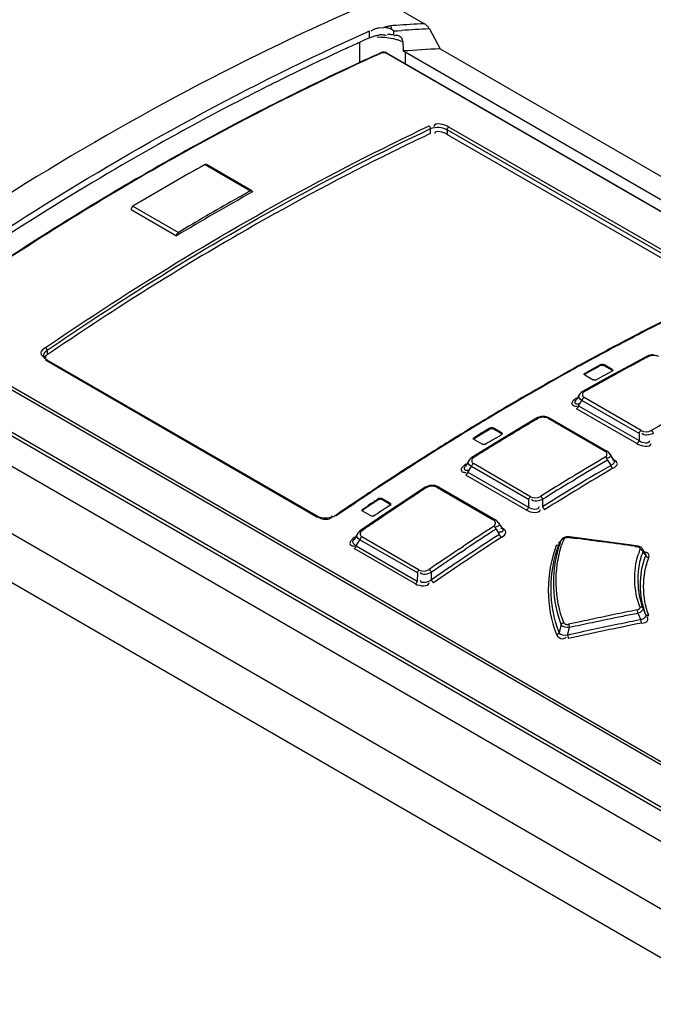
# Model space of a CAD drawing. Header units: inches. Extents: x 0 to 166, y 0 to 117.
# Tile 59 of 80: x 137.63 to 138.79, y 31.1 to 32.91. Entities that reach past the tile are written whole.
import ezdxf

# ---------------------------------------------------------------- set-up
doc = ezdxf.new("R2010")
doc.units = ezdxf.units.IN
doc.header["$LTSCALE"] = 9.105315
doc.header["$MEASUREMENT"] = 0
doc.layers.get('0').update_dxf_attribs({"linetype": 'CONTINUOUS'})

msp = doc.modelspace()

# ---------------------------------------------------------------- linework, layer by layer
at = {"color": 7, "linetype": 'CONTINUOUS'}
for p, q in [((138.3048, 32.9423), (138.3728, 32.9031)), ((138.2672, 32.8877), (138.2721, 32.8899)), ((138.2721, 32.8769), (138.2721, 32.8899)), ((138.2762, 32.8904), (138.2752, 32.8891)), ((138.2975, 32.8958), (138.2881, 32.8949)), ((138.2978, 32.8959), (138.2975, 32.8958)), ((138.3148, 32.8995), (138.3112, 32.8993)), ((138.3157, 32.8898), (138.3231, 32.8902)), ((138.3157, 32.8898), (138.3159, 32.8824)), ((138.3231, 32.8902), (138.3304, 32.8907)), ((138.3728, 32.9031), (138.3659, 32.9027)), ((138.3819, 32.8938), (138.4019, 32.857)), ((138.254, 32.8317), (138.254, 32.8686)), ((138.2636, 32.8732), (138.255, 32.8693)), ((138.2721, 32.8769), (138.2636, 32.8732)), ((138.2721, 32.8769), (138.2752, 32.8783)), ((138.3075, 32.8832), (138.3051, 32.8832)), ((138.3275, 32.8722), (138.3334, 32.8696)), ((138.3334, 32.8696), (138.3335, 32.853)), ((138.3375, 32.8509), (138.3375, 32.8299)), ((140.1304, 31.8158), (138.3375, 32.8509)), ((138.4019, 32.857), (144.255, 29.4778)), ((138.3017, 32.8497), (140.0736, 31.8266)), ((138.3033, 32.8497), (140.0753, 31.8267)), ((146.554, 26.9289), (136.5359, 32.7128)), ((138.3842, 32.7015), (138.3842, 32.7104)), ((138.4148, 32.7085), (138.4148, 32.6999)), ((138.9131, 32.4208), (138.4148, 32.7085)), ((138.9162, 32.4257), (138.4178, 32.7134)), ((138.4148, 32.6999), (138.9131, 32.4122)), ((136.4293, 32.6512), (146.4289, 26.878)), ((137.9698, 32.6445), (138.0533, 32.5962)), ((138.0557, 32.5965), (137.9722, 32.6447)), ((146.3887, 26.8107), (136.3878, 32.5846)), ((137.834, 32.562), (137.9175, 32.5138)), ((137.8374, 32.568), (137.9209, 32.5198)), ((139.1988, 31.3216), (137.4269, 32.3446)), ((139.1964, 31.317), (137.4244, 32.34)), ((138.7577, 32.3294), (138.7539, 32.3274)), ((137.366, 32.2899), (139.1588, 31.2549)), ((137.6737, 32.2919), (137.6735, 32.2935)), ((137.6753, 32.2909), (137.678, 32.2907)), ((137.6774, 32.3018), (137.6798, 32.3038)), ((137.6798, 32.3038), (137.6798, 32.2949)), ((138.6885, 32.2927), (138.6794, 32.2878)), ((138.6928, 32.2951), (138.6885, 32.2927)), ((138.7011, 32.2995), (138.6928, 32.2951)), ((138.782, 32.2925), (138.7483, 32.2745)), ((138.7843, 32.2936), (138.782, 32.2925)), ((138.7873, 32.2945), (138.7843, 32.2936)), ((138.7868, 32.293), (138.785, 32.2922)), ((138.7888, 32.2934), (138.7868, 32.293)), ((138.7905, 32.295), (138.7873, 32.2945)), ((138.7938, 32.2952), (138.7905, 32.295)), ((137.6768, 32.2856), (138.1751, 31.9979)), ((137.679, 32.286), (138.1774, 31.9983)), ((138.6656, 32.2803), (138.6576, 32.276)), ((138.6661, 32.2793), (138.6582, 32.275)), ((138.6698, 32.2826), (138.6656, 32.2803)), ((138.6704, 32.2817), (138.6661, 32.2793)), ((138.6794, 32.2878), (138.6698, 32.2826)), ((138.6967, 32.2772), (138.6707, 32.2629)), ((138.6804, 32.2669), (138.6934, 32.2739)), ((138.6967, 32.2756), (138.6967, 32.2772)), ((138.7022, 32.2771), (138.7022, 32.2755)), ((138.7175, 32.2683), (138.7022, 32.2771)), ((138.7022, 32.2755), (138.7175, 32.2667)), ((138.7483, 32.2745), (138.7129, 32.2552)), ((139.183, 31.2472), (137.4244, 32.2625)), ((138.6436, 32.2682), (138.6414, 32.267)), ((138.7129, 32.2552), (138.6632, 32.2275)), ((138.6674, 32.2596), (138.6804, 32.2669)), ((138.6674, 32.2612), (138.6674, 32.2596)), ((138.6674, 32.2581), (138.6827, 32.2492)), ((138.6883, 32.2492), (138.7013, 32.2564)), ((138.7013, 32.2564), (138.7143, 32.2635)), ((138.7175, 32.2667), (138.7175, 32.2683)), ((138.658, 32.2228), (138.6514, 32.2123)), ((138.6648, 32.2178), (138.6662, 32.2167)), ((138.651, 32.2121), (138.6497, 32.2101)), ((138.6505, 32.201), (138.6531, 32.2007)), ((138.6528, 32.2054), (138.6547, 32.2053)), ((138.6547, 32.2053), (138.6566, 32.2053)), ((138.6561, 32.2016), (138.6622, 32.2113)), ((138.6561, 32.2016), (138.7671, 32.1376)), ((138.767, 32.1507), (138.6622, 32.2113)), ((138.771, 32.1562), (138.6662, 32.2167)), ((138.4943, 32.1823), (138.4884, 32.1788)), ((138.5838, 32.1809), (138.5808, 32.1798)), ((138.5871, 32.1816), (138.5838, 32.1809)), ((138.5905, 32.1819), (138.5871, 32.1816)), ((138.7631, 32.1321), (138.6522, 32.1962)), ((138.4649, 32.1647), (138.4608, 32.1622)), ((138.4656, 32.1637), (138.4614, 32.1611)), ((138.4884, 32.1788), (138.4842, 32.1763)), ((138.5787, 32.1787), (138.545, 32.1587)), ((138.5808, 32.1798), (138.5787, 32.1787)), ((138.5835, 32.1793), (138.5817, 32.1784)), ((138.5855, 32.1798), (138.5835, 32.1793)), ((138.6001, 32.1785), (138.7049, 32.118)), ((138.603, 32.1788), (138.7079, 32.1183)), ((138.4461, 32.1518), (138.4357, 32.1454)), ((138.4541, 32.1567), (138.4461, 32.1518)), ((138.4608, 32.1622), (138.4535, 32.1577)), ((138.4614, 32.1611), (138.4541, 32.1567)), ((138.4642, 32.1414), (138.4772, 32.1492)), ((138.4772, 32.1492), (138.4902, 32.1571)), ((138.545, 32.1587), (138.4919, 32.1264)), ((138.4934, 32.1592), (138.4934, 32.1608)), ((138.4981, 32.1388), (138.5111, 32.1466)), ((138.499, 32.1608), (138.499, 32.1592)), ((138.5143, 32.152), (138.499, 32.1608)), ((138.499, 32.1592), (138.5143, 32.1504)), ((138.5143, 32.1504), (138.5143, 32.152)), ((138.767, 32.1507), (138.7671, 32.1376)), ((138.4642, 32.143), (138.4642, 32.1414)), ((138.4642, 32.1397), (138.4795, 32.1309)), ((138.4919, 32.1264), (138.4599, 32.1066)), ((138.7063, 32.1169), (138.7049, 32.118)), ((138.713, 32.1136), (138.7197, 32.1031)), ((138.3482, 32.0919), (138.3413, 32.0875)), ((138.3502, 32.0932), (138.3482, 32.0919)), ((138.4478, 32.0907), (138.4463, 32.0884)), ((138.4549, 32.1018), (138.4481, 32.0909)), ((138.4561, 32.1034), (138.4549, 32.1017)), ((138.4613, 32.0964), (138.4627, 32.0953)), ((138.5679, 32.0346), (138.4627, 32.0953)), ((138.6895, 32.0771), (138.715, 32.0921)), ((138.7098, 32.1057), (138.708, 32.1052)), ((138.7089, 32.1019), (138.715, 32.0922)), ((138.72, 32.1018), (138.718, 32.102)), ((138.4472, 32.0792), (138.4497, 32.079)), ((138.5604, 32.0099), (138.4488, 32.0743)), ((138.4511, 32.0834), (138.453, 32.0835)), ((138.4525, 32.0797), (138.459, 32.09)), ((138.4525, 32.0797), (138.5641, 32.0152)), ((138.5641, 32.0293), (138.459, 32.09)), ((138.6401, 32.0684), (138.6476, 32.073)), ((138.3823, 32.055), (138.379, 32.0541)), ((138.3857, 32.0554), (138.3823, 32.055)), ((138.6435, 32.0627), (138.651, 32.0673)), ((138.2825, 32.0492), (138.2786, 32.0465)), ((138.2874, 32.0524), (138.2825, 32.0492)), ((138.3741, 32.0518), (138.3403, 32.0297)), ((138.3759, 32.0529), (138.374, 32.0518)), ((138.379, 32.0541), (138.3759, 32.0529)), ((138.3788, 32.0524), (138.377, 32.0515)), ((138.3808, 32.0531), (138.3788, 32.0524)), ((138.3955, 32.0521), (138.5, 31.9917)), ((138.3988, 32.0525), (138.5032, 31.9922)), ((138.2493, 32.0271), (138.2477, 32.026)), ((138.2549, 32.0293), (138.2484, 32.025)), ((138.2542, 32.0303), (138.2493, 32.0271)), ((138.2582, 32.033), (138.2542, 32.0303)), ((138.2589, 32.032), (138.2549, 32.0293)), ((138.2888, 32.0295), (138.2628, 32.0121)), ((138.2758, 32.0225), (138.2791, 32.0247)), ((138.2888, 32.0295), (138.2888, 32.0311)), ((138.2944, 32.0314), (138.2944, 32.0298)), ((138.3097, 32.0225), (138.2944, 32.0314)), ((138.2944, 32.0298), (138.3097, 32.0209)), ((138.3097, 32.0191), (138.3, 32.0126)), ((138.3403, 32.0297), (138.3049, 32.0061)), ((138.3097, 32.0209), (138.3097, 32.0225)), ((138.5641, 32.0293), (138.5641, 32.0152)), ((138.5901, 32.0163), (138.5901, 32.0298)), ((138.2027, 31.9984), (138.2032, 32.0002)), ((138.3049, 32.0061), (138.2553, 31.9724)), ((138.2596, 32.0116), (138.2661, 32.016)), ((138.2596, 32.0116), (138.2596, 32.01)), ((138.2596, 32.0081), (138.2749, 31.9993)), ((138.2661, 32.016), (138.2684, 32.0175)), ((138.2902, 32.0061), (138.287, 32.0039)), ((138.2935, 32.0083), (138.2902, 32.0061)), ((138.5014, 31.9906), (138.5, 31.9917)), ((138.5084, 31.9874), (138.5147, 31.9775)), ((138.2505, 31.9676), (138.2435, 31.9563)), ((138.2521, 31.9696), (138.2505, 31.9676)), ((138.5053, 31.979), (138.5035, 31.9785)), ((138.5043, 31.9751), (138.5104, 31.9655)), ((138.5117, 31.9694), (138.5098, 31.9694)), ((138.515, 31.9762), (138.513, 31.9764)), ((138.5151, 31.9774), (138.5166, 31.9752)), ((138.2475, 31.9444), (138.2544, 31.9555)), ((138.3599, 31.8946), (138.2544, 31.9555)), ((138.2566, 31.9618), (138.2579, 31.9607)), ((138.3634, 31.8998), (138.2579, 31.9607)), ((138.6198, 31.9476), (138.6205, 31.9464)), ((138.6202, 31.9472), (138.6235, 31.954)), ((138.6202, 31.9472), (138.6204, 31.9477)), ((138.6235, 31.954), (138.6238, 31.9546)), ((138.638, 31.9599), (138.6519, 31.958)), ((138.753, 31.9456), (138.639, 31.961)), ((138.2403, 31.9445), (138.2426, 31.9441)), ((138.2426, 31.9441), (138.2451, 31.9438)), ((138.3562, 31.8745), (138.244, 31.9393)), ((138.2475, 31.9444), (138.3597, 31.8797)), ((138.4367, 31.9385), (138.4447, 31.9438)), ((138.4404, 31.9329), (138.4484, 31.9382)), ((138.7643, 31.944), (138.753, 31.9456)), ((138.7592, 31.9434), (138.7634, 31.9429)), ((138.7753, 31.9361), (138.7735, 31.9388)), ((138.7743, 31.9339), (138.7793, 31.9262)), ((138.779, 31.9305), (138.7753, 31.9361)), ((138.7796, 31.9273), (138.7793, 31.9262)), ((138.3599, 31.8946), (138.3597, 31.8797)), ((138.4159, 31.9027), (138.3855, 31.8819)), ((138.3855, 31.882), (138.3856, 31.8958)), ((138.7651, 31.8205), (138.7703, 31.8087)), ((138.7792, 31.819), (138.7744, 31.8299)), ((138.6656, 31.8064), (138.6616, 31.8055)), ((138.7215, 31.8181), (138.7075, 31.8152)), ((138.6237, 31.7996), (138.6202, 31.7852)), ((138.6359, 31.7804), (138.6393, 31.7943))]:
    msp.add_line(p, q, dxfattribs=at)
for points in [[(138.2987, 32.8959), (138.2984, 32.8959), (138.2981, 32.8959)], [(138.2997, 32.8962), (138.2996, 32.8961), (138.2994, 32.896), (138.2992, 32.896), (138.2989, 32.8959)], [(138.2997, 32.8962), (138.3002, 32.8967), (138.3008, 32.8971), (138.3015, 32.8975), (138.3023, 32.8978), (138.3033, 32.898), (138.3043, 32.8982), (138.3053, 32.8985), (138.3064, 32.8987), (138.3075, 32.8989), (138.3087, 32.899), (138.3099, 32.8992), (138.3112, 32.8993)], [(138.3125, 32.8927), (138.3111, 32.8933), (138.3096, 32.8938), (138.3082, 32.8943), (138.3068, 32.8948), (138.3054, 32.8952), (138.304, 32.8955), (138.3026, 32.8957), (138.3012, 32.8959), (138.2998, 32.896)], [(138.3125, 32.8927), (138.3125, 32.8935), (138.3124, 32.8944), (138.3123, 32.8952), (138.3122, 32.896), (138.312, 32.8968), (138.3119, 32.8975), (138.3117, 32.8982), (138.3114, 32.8988), (138.3112, 32.8993)], [(138.3157, 32.8898), (138.3157, 32.89), (138.3156, 32.8903), (138.3154, 32.8906), (138.3153, 32.8909), (138.315, 32.8911), (138.3147, 32.8914), (138.3144, 32.8916), (138.3141, 32.8919), (138.3138, 32.8921), (138.3134, 32.8923), (138.313, 32.8925), (138.3125, 32.8927)], [(138.3819, 32.8938), (138.3812, 32.8949), (138.3805, 32.896), (138.3796, 32.8971), (138.3785, 32.8983), (138.3774, 32.8994), (138.3762, 32.9005), (138.3751, 32.9015), (138.374, 32.9023), (138.3728, 32.9031)], [(138.3159, 32.8824), (138.3147, 32.8826), (138.3135, 32.8827), (138.3123, 32.8829), (138.3111, 32.883), (138.3099, 32.8831), (138.3087, 32.8831), (138.3075, 32.8832)], [(138.2983, 32.851), (138.297, 32.851), (138.2959, 32.8508), (138.2947, 32.8505), (138.2942, 32.8502)], [(138.2961, 32.85), (138.2967, 32.8502), (138.2973, 32.8504), (138.2979, 32.8504), (138.2985, 32.8504), (138.2992, 32.8504), (138.2999, 32.8503), (138.3005, 32.8501), (138.3011, 32.8499), (138.3017, 32.8497)], [(138.3033, 32.8497), (138.303, 32.8499), (138.3019, 32.8504), (138.3007, 32.8507), (138.2995, 32.8509)], [(138.3371, 32.8511), (138.3367, 32.8514), (138.3362, 32.8516), (138.3358, 32.8518), (138.3353, 32.8521), (138.3349, 32.8523), (138.3344, 32.8526), (138.334, 32.8528), (138.3335, 32.853)], [(137.9722, 32.6447), (137.972, 32.6448), (137.9715, 32.6449), (137.971, 32.6449), (137.9704, 32.6447), (137.9698, 32.6445)], [(138.0533, 32.5962), (138.0539, 32.5965), (138.0545, 32.5967), (138.055, 32.5967), (138.0555, 32.5965), (138.0557, 32.5965)], [(138.0557, 32.5965), (138.0559, 32.5963), (138.0563, 32.5959), (138.0565, 32.5954), (138.0567, 32.5949), (138.0567, 32.5941)], [(137.8374, 32.568), (137.8368, 32.5676), (137.8362, 32.5671), (137.8357, 32.5665), (137.8352, 32.5658), (137.8348, 32.5651), (137.8345, 32.5643), (137.8342, 32.5636), (137.8341, 32.5628), (137.834, 32.562)], [(137.9175, 32.5138), (137.9176, 32.5146), (137.9177, 32.5153), (137.918, 32.5161), (137.9183, 32.5169), (137.9188, 32.5176), (137.9192, 32.5183), (137.9198, 32.5189), (137.9203, 32.5194), (137.9209, 32.5198)], [(137.679, 32.286), (137.6775, 32.287), (137.6757, 32.2886), (137.6744, 32.2902), (137.6737, 32.2919)], [(138.785, 32.2922), (138.7844, 32.2925), (138.7839, 32.2927), (138.7833, 32.2928), (138.7828, 32.2928), (138.7824, 32.2927), (138.782, 32.2925)], [(138.6967, 32.2772), (138.6972, 32.2775), (138.6978, 32.2776), (138.6984, 32.2778), (138.6991, 32.2778), (138.6998, 32.2778), (138.7005, 32.2777), (138.7011, 32.2776), (138.7017, 32.2774), (138.7022, 32.2771)], [(138.6967, 32.2756), (138.6972, 32.2759), (138.6978, 32.276), (138.6984, 32.2762), (138.6991, 32.2762), (138.6998, 32.2762), (138.7005, 32.2761), (138.7011, 32.276), (138.7017, 32.2758), (138.7022, 32.2755)], [(138.6663, 32.2597), (138.6663, 32.2599), (138.6664, 32.2602), (138.6666, 32.2606), (138.667, 32.2609), (138.6674, 32.2612)], [(138.6674, 32.2581), (138.667, 32.2584), (138.6666, 32.2587), (138.6664, 32.2591), (138.6663, 32.2595), (138.6663, 32.2597)], [(138.6663, 32.2581), (138.6663, 32.2582), (138.6664, 32.2586), (138.6666, 32.2589), (138.667, 32.2593), (138.6674, 32.2596)], [(138.7175, 32.2683), (138.718, 32.268), (138.7183, 32.2676), (138.7186, 32.2673), (138.7187, 32.2669), (138.7187, 32.2667)], [(138.7187, 32.2667), (138.7187, 32.2665), (138.7186, 32.2661), (138.7183, 32.2658), (138.718, 32.2655), (138.7175, 32.2652)], [(138.7175, 32.2667), (138.718, 32.2664), (138.7183, 32.266), (138.7185, 32.2657), (138.7187, 32.2653), (138.7187, 32.2651)], [(138.6883, 32.2492), (138.6878, 32.2489), (138.6872, 32.2487), (138.6865, 32.2486), (138.6859, 32.2486), (138.6852, 32.2486), (138.6845, 32.2486), (138.6839, 32.2488), (138.6833, 32.249), (138.6827, 32.2492)], [(138.6632, 32.2275), (138.6626, 32.2272), (138.6609, 32.226), (138.6595, 32.2246), (138.6583, 32.2232), (138.6579, 32.2227)], [(138.6632, 32.2275), (138.6635, 32.2276), (138.6639, 32.2277), (138.6644, 32.2278), (138.665, 32.2277), (138.6656, 32.2275), (138.6661, 32.2272)], [(138.6561, 32.2016), (138.6559, 32.2009), (138.6556, 32.2001), (138.6552, 32.1994), (138.6548, 32.1987), (138.6543, 32.1981), (138.6538, 32.1975), (138.6533, 32.197), (138.6527, 32.1965), (138.6522, 32.1962)], [(138.6662, 32.2167), (138.6656, 32.2163), (138.665, 32.2159), (138.6645, 32.2154), (138.664, 32.2148), (138.6635, 32.2141), (138.6631, 32.2135), (138.6627, 32.2127), (138.6624, 32.212), (138.6622, 32.2113)], [(138.6031, 32.1788), (138.6003, 32.1802), (138.5972, 32.1812), (138.5939, 32.1817), (138.5905, 32.1819)], [(138.5817, 32.1784), (138.5811, 32.1787), (138.5806, 32.1789), (138.5801, 32.179), (138.5796, 32.179), (138.5791, 32.1789), (138.5787, 32.1787)], [(138.603, 32.1788), (138.6027, 32.179), (138.6022, 32.1791), (138.6017, 32.1791), (138.6012, 32.179), (138.6006, 32.1788), (138.6001, 32.1785)], [(138.4934, 32.1608), (138.494, 32.161), (138.4946, 32.1613), (138.4952, 32.1614), (138.4959, 32.1615), (138.4966, 32.1615), (138.4972, 32.1614), (138.4979, 32.1613), (138.4985, 32.1611), (138.499, 32.1608)], [(138.4934, 32.1592), (138.494, 32.1594), (138.4945, 32.1596), (138.4952, 32.1598), (138.4958, 32.1599), (138.4965, 32.1599), (138.4971, 32.1598), (138.4978, 32.1597), (138.4984, 32.1595), (138.499, 32.1592)], [(138.5143, 32.152), (138.5148, 32.1517), (138.5151, 32.1514), (138.5153, 32.151), (138.5155, 32.1506), (138.5155, 32.1504)], [(138.5155, 32.1504), (138.5155, 32.1502), (138.5153, 32.1498), (138.5151, 32.1494), (138.5148, 32.149), (138.5143, 32.1487)], [(138.5143, 32.1504), (138.5148, 32.1501), (138.5151, 32.1498), (138.5153, 32.1494), (138.5154, 32.149), (138.5155, 32.1488)], [(138.767, 32.1507), (138.7673, 32.1515), (138.7676, 32.1522), (138.7679, 32.1529), (138.7684, 32.1536), (138.7688, 32.1542), (138.7693, 32.1548), (138.7699, 32.1554), (138.7704, 32.1558), (138.771, 32.1562)], [(138.7894, 32.1561), (138.7899, 32.1557), (138.7905, 32.1553), (138.791, 32.1547), (138.7915, 32.1542), (138.7919, 32.1535), (138.7924, 32.1529), (138.7927, 32.1521), (138.793, 32.1514), (138.7933, 32.1506)], [(138.4631, 32.1413), (138.4631, 32.1415), (138.4632, 32.1419), (138.4634, 32.1423), (138.4638, 32.1427), (138.4642, 32.143)], [(138.4631, 32.1397), (138.4631, 32.1399), (138.4632, 32.1403), (138.4634, 32.1407), (138.4637, 32.141), (138.4642, 32.1414)], [(138.4642, 32.1397), (138.4638, 32.14), (138.4634, 32.1404), (138.4632, 32.1407), (138.4631, 32.1411), (138.4631, 32.1413)], [(138.4826, 32.1302), (138.482, 32.1302), (138.4813, 32.1303), (138.4806, 32.1304), (138.48, 32.1306), (138.4795, 32.1309)], [(138.4851, 32.131), (138.4846, 32.1307), (138.484, 32.1305), (138.4833, 32.1303), (138.4826, 32.1302)], [(138.7631, 32.1321), (138.7637, 32.1325), (138.7642, 32.133), (138.7648, 32.1335), (138.7653, 32.1341), (138.7657, 32.1347), (138.7662, 32.1354), (138.7665, 32.1361), (138.7668, 32.1368), (138.7671, 32.1376)], [(138.7049, 32.118), (138.7055, 32.1183), (138.706, 32.1185), (138.7066, 32.1186), (138.7071, 32.1186), (138.7075, 32.1185), (138.7079, 32.1183)], [(138.7131, 32.1135), (138.7127, 32.1141), (138.7114, 32.1156), (138.7099, 32.1169), (138.7082, 32.1182), (138.7079, 32.1183)], [(138.4599, 32.1066), (138.458, 32.1052), (138.4561, 32.1034)], [(138.4627, 32.0953), (138.4622, 32.0949), (138.4616, 32.0945), (138.4611, 32.094), (138.4607, 32.0934), (138.4602, 32.0928), (138.4598, 32.0921), (138.4595, 32.0914), (138.4592, 32.0907), (138.459, 32.09)], [(138.4599, 32.1065), (138.4603, 32.1067), (138.4607, 32.1068), (138.4612, 32.1068), (138.4617, 32.1068), (138.4623, 32.1066), (138.4629, 32.1063)], [(138.7089, 32.1019), (138.7086, 32.1026), (138.7083, 32.1033), (138.708, 32.104), (138.7076, 32.1047), (138.7071, 32.1053), (138.7066, 32.1059), (138.7061, 32.1065), (138.7055, 32.1069), (138.7049, 32.1073)], [(138.7189, 32.0868), (138.7184, 32.0871), (138.7178, 32.0876), (138.7173, 32.0881), (138.7168, 32.0887), (138.7163, 32.0893), (138.7159, 32.09), (138.7155, 32.0907), (138.7152, 32.0915), (138.715, 32.0922)], [(138.4525, 32.0797), (138.4523, 32.0789), (138.452, 32.0782), (138.4517, 32.0775), (138.4513, 32.0769), (138.4509, 32.0763), (138.4504, 32.0757), (138.4499, 32.0752), (138.4493, 32.0747), (138.4488, 32.0743)], [(138.3988, 32.0525), (138.3958, 32.0539), (138.3926, 32.0549), (138.3892, 32.0554), (138.3857, 32.0554)], [(138.377, 32.0515), (138.3765, 32.0518), (138.3759, 32.052), (138.3754, 32.0521), (138.3749, 32.0521), (138.3745, 32.052), (138.3741, 32.0518)], [(138.3988, 32.0525), (138.3983, 32.0527), (138.3978, 32.0528), (138.3973, 32.0528), (138.3967, 32.0526), (138.3961, 32.0524), (138.3955, 32.0521)], [(138.2888, 32.0311), (138.2893, 32.0314), (138.2899, 32.0317), (138.2906, 32.0318), (138.2913, 32.032), (138.292, 32.032), (138.2927, 32.0319), (138.2933, 32.0318), (138.2939, 32.0316), (138.2944, 32.0314)], [(138.2888, 32.0295), (138.2894, 32.0298), (138.29, 32.0301), (138.2906, 32.0302), (138.2912, 32.0303), (138.2919, 32.0304), (138.2926, 32.0303), (138.2932, 32.0302), (138.2938, 32.03), (138.2944, 32.0298)], [(138.3097, 32.0225), (138.3101, 32.0222), (138.3105, 32.0219), (138.3107, 32.0215), (138.3108, 32.0211), (138.3109, 32.0209)], [(138.3109, 32.0209), (138.3108, 32.0206), (138.3107, 32.0202), (138.3105, 32.0198), (138.3101, 32.0194), (138.3097, 32.0191)], [(138.3097, 32.0209), (138.3101, 32.0206), (138.3105, 32.0203), (138.3107, 32.0199), (138.3108, 32.0195), (138.3109, 32.0193)], [(138.5641, 32.0293), (138.5644, 32.03), (138.5647, 32.0307), (138.565, 32.0314), (138.5654, 32.032), (138.5658, 32.0327), (138.5663, 32.0332), (138.5668, 32.0338), (138.5673, 32.0342), (138.5679, 32.0346)], [(138.5861, 32.0351), (138.5866, 32.0348), (138.5872, 32.0343), (138.5877, 32.0338), (138.5882, 32.0332), (138.5887, 32.0326), (138.5891, 32.032), (138.5895, 32.0312), (138.5899, 32.0305), (138.5901, 32.0298)], [(138.2584, 32.0098), (138.2585, 32.01), (138.2586, 32.0105), (138.2588, 32.0109), (138.2592, 32.0113), (138.2596, 32.0116)], [(138.2584, 32.0082), (138.2584, 32.0083), (138.2586, 32.0088), (138.2588, 32.0092), (138.2591, 32.0096), (138.2596, 32.01)], [(138.2596, 32.0081), (138.2592, 32.0084), (138.2588, 32.0088), (138.2586, 32.0092), (138.2585, 32.0096), (138.2584, 32.0098)], [(138.5604, 32.0099), (138.5609, 32.0103), (138.5615, 32.0108), (138.562, 32.0113), (138.5624, 32.0119), (138.5629, 32.0125), (138.5633, 32.0131), (138.5636, 32.0138), (138.5639, 32.0145), (138.5641, 32.0152)], [(138.5901, 32.0163), (138.5903, 32.0156), (138.5906, 32.0149), (138.591, 32.0142), (138.5914, 32.0135), (138.5919, 32.0129), (138.5924, 32.0123), (138.5929, 32.0118), (138.5935, 32.0113), (138.5941, 32.0109)], [(138.2094, 32.0001), (138.2079, 31.9991), (138.2051, 31.9977), (138.2018, 31.9965), (138.1984, 31.9957), (138.1948, 31.9952), (138.1911, 31.995), (138.1876, 31.9952), (138.1842, 31.9957), (138.1811, 31.9966), (138.1783, 31.9977), (138.1774, 31.9983)], [(138.2805, 31.9995), (138.28, 31.9992), (138.2794, 31.999), (138.2787, 31.9988), (138.278, 31.9987), (138.2773, 31.9987), (138.2766, 31.9987), (138.276, 31.9989), (138.2754, 31.999), (138.2749, 31.9993)], [(138.5, 31.9917), (138.5006, 31.9921), (138.5012, 31.9923), (138.5018, 31.9924), (138.5023, 31.9925), (138.5028, 31.9924), (138.5032, 31.9922)], [(138.5084, 31.9874), (138.5067, 31.9896), (138.5045, 31.9914), (138.5032, 31.9922)], [(138.2553, 31.9724), (138.2538, 31.9713), (138.2521, 31.9696)], [(138.2553, 31.9724), (138.2557, 31.9726), (138.2561, 31.9727), (138.2566, 31.9727), (138.2571, 31.9726), (138.2577, 31.9724), (138.2582, 31.9721)], [(138.5043, 31.9751), (138.504, 31.9758), (138.5037, 31.9765), (138.5033, 31.9772), (138.5029, 31.9778), (138.5024, 31.9784), (138.5019, 31.979), (138.5014, 31.9795), (138.5008, 31.98), (138.5002, 31.9804)], [(138.5145, 31.9602), (138.5139, 31.9605), (138.5134, 31.961), (138.5128, 31.9615), (138.5123, 31.962), (138.5118, 31.9627), (138.5114, 31.9633), (138.511, 31.964), (138.5107, 31.9647), (138.5104, 31.9655)], [(138.2579, 31.9607), (138.2574, 31.9603), (138.2569, 31.9599), (138.2564, 31.9594), (138.256, 31.9588), (138.2555, 31.9582), (138.2552, 31.9576), (138.2549, 31.9569), (138.2546, 31.9562), (138.2544, 31.9555)], [(138.6202, 31.9472), (138.6199, 31.9467), (138.6195, 31.9462), (138.6191, 31.9458), (138.6185, 31.9455)], [(138.6287, 31.9563), (138.628, 31.9564), (138.6272, 31.9563), (138.6265, 31.9562), (138.6259, 31.956), (138.6253, 31.9557), (138.6247, 31.9554), (138.6242, 31.955), (138.6238, 31.9545), (138.6235, 31.954)], [(138.639, 31.961), (138.6365, 31.9612), (138.6339, 31.961), (138.6315, 31.9605), (138.6293, 31.9597), (138.6273, 31.9586), (138.6256, 31.9571), (138.6243, 31.9555), (138.6238, 31.9546)], [(138.6287, 31.9563), (138.6292, 31.9572), (138.6298, 31.9579), (138.6306, 31.9585), (138.6316, 31.9591), (138.6328, 31.9595), (138.634, 31.9598), (138.6352, 31.9599), (138.6366, 31.96), (138.638, 31.9599)], [(138.639, 31.961), (138.6388, 31.961), (138.6386, 31.9609), (138.6384, 31.9607), (138.6382, 31.9603), (138.638, 31.9599)], [(138.2464, 31.9418), (138.246, 31.9412), (138.2455, 31.9406), (138.2451, 31.9401), (138.2445, 31.9397), (138.244, 31.9393)], [(138.2475, 31.9444), (138.2473, 31.9438), (138.2471, 31.9431), (138.2467, 31.9424), (138.2464, 31.9418)], [(138.6185, 31.9455), (138.6179, 31.9452), (138.6173, 31.945), (138.6165, 31.9449), (138.6158, 31.9448), (138.615, 31.9449)], [(138.7634, 31.9429), (138.7636, 31.9433), (138.7638, 31.9436), (138.764, 31.9439), (138.7642, 31.944), (138.7643, 31.944)], [(138.7634, 31.9429), (138.7646, 31.9426), (138.7658, 31.9423), (138.7667, 31.9418), (138.7675, 31.9413), (138.7682, 31.9407), (138.7686, 31.94), (138.7689, 31.9393), (138.7689, 31.9385), (138.7687, 31.9377)], [(138.7735, 31.9388), (138.7725, 31.9402), (138.7707, 31.9417), (138.7686, 31.9428), (138.7663, 31.9436), (138.7643, 31.944)], [(138.7743, 31.9339), (138.774, 31.9345), (138.7735, 31.9352), (138.773, 31.9357), (138.7724, 31.9362), (138.7718, 31.9367), (138.7711, 31.9371), (138.7703, 31.9374), (138.7695, 31.9376), (138.7687, 31.9377)], [(138.7848, 31.9224), (138.7841, 31.9225), (138.7833, 31.9227), (138.7825, 31.923), (138.7818, 31.9234), (138.7812, 31.9238), (138.7806, 31.9243), (138.7801, 31.9249), (138.7796, 31.9255), (138.7793, 31.9262)], [(138.3599, 31.8946), (138.3601, 31.8953), (138.3603, 31.896), (138.3607, 31.8967), (138.361, 31.8973), (138.3614, 31.8979), (138.3619, 31.8985), (138.3624, 31.899), (138.3629, 31.8994), (138.3634, 31.8998)], [(138.3814, 31.901), (138.382, 31.9007), (138.3825, 31.9002), (138.3831, 31.8997), (138.3836, 31.8992), (138.3841, 31.8986), (138.3845, 31.8979), (138.3849, 31.8972), (138.3853, 31.8965), (138.3856, 31.8958)], [(138.3562, 31.8745), (138.3568, 31.8749), (138.3573, 31.8753), (138.3577, 31.8759), (138.3582, 31.8764), (138.3586, 31.877), (138.3589, 31.8776), (138.3593, 31.8783), (138.3595, 31.879), (138.3597, 31.8797)], [(138.3855, 31.882), (138.3857, 31.8813), (138.3861, 31.8806), (138.3865, 31.8799), (138.3869, 31.8793), (138.3874, 31.8787), (138.3879, 31.8781), (138.3885, 31.8776), (138.3891, 31.8771), (138.3897, 31.8767)], [(138.7635, 31.8267), (138.7647, 31.827), (138.7658, 31.8274), (138.7667, 31.8279), (138.7675, 31.8285), (138.7682, 31.8292), (138.7686, 31.83), (138.7688, 31.8307), (138.7689, 31.8315), (138.7687, 31.8323)], [(138.7651, 31.8205), (138.7649, 31.8213), (138.7648, 31.822), (138.7646, 31.8228), (138.7645, 31.8235), (138.7643, 31.8242), (138.7641, 31.8249), (138.7639, 31.8256), (138.7637, 31.8262), (138.7635, 31.8267)], [(138.7687, 31.8323), (138.7695, 31.8324), (138.7703, 31.8324), (138.771, 31.8323), (138.7718, 31.8321), (138.7724, 31.8318), (138.773, 31.8315), (138.7736, 31.831), (138.774, 31.8305), (138.7744, 31.8299)], [(138.6237, 31.7996), (138.624, 31.8001), (138.6244, 31.8007), (138.6249, 31.8012), (138.6254, 31.8017), (138.626, 31.8021), (138.6266, 31.8025), (138.6273, 31.8028), (138.628, 31.8031), (138.6287, 31.8033)], [(138.6287, 31.8033), (138.6292, 31.8025), (138.6298, 31.8018), (138.6306, 31.8012), (138.6316, 31.8007), (138.6327, 31.8004), (138.6339, 31.8002), (138.6351, 31.8001), (138.6364, 31.8002), (138.6377, 31.8004)], [(138.7719, 31.8026), (138.7717, 31.803), (138.7715, 31.8036), (138.7713, 31.8042), (138.7711, 31.8049), (138.7709, 31.8056), (138.7707, 31.8063), (138.7706, 31.8071), (138.7704, 31.8079), (138.7703, 31.8087)], [(138.7792, 31.819), (138.7795, 31.8185), (138.7799, 31.818), (138.7804, 31.8175), (138.781, 31.8172), (138.7817, 31.8169), (138.7824, 31.8167), (138.7832, 31.8166), (138.784, 31.8166), (138.7849, 31.8167)], [(138.6152, 31.7815), (138.6159, 31.7817), (138.6166, 31.7819), (138.6173, 31.7823), (138.618, 31.7826), (138.6185, 31.7831), (138.6191, 31.7836), (138.6195, 31.7841), (138.6199, 31.7847), (138.6202, 31.7852)], [(138.6377, 31.8004), (138.6379, 31.7999), (138.6381, 31.7994), (138.6383, 31.7987), (138.6385, 31.7981), (138.6387, 31.7974), (138.6389, 31.7966), (138.6391, 31.7959), (138.6392, 31.7951), (138.6393, 31.7943)], [(138.6359, 31.7804), (138.636, 31.7797), (138.6362, 31.779), (138.6364, 31.7782), (138.6365, 31.7775), (138.6367, 31.7768), (138.6369, 31.7761), (138.6371, 31.7755), (138.6373, 31.7749), (138.6376, 31.7744)]]:
    msp.add_lwpolyline(points, dxfattribs=at)
for centre, radius, start, end in [((138.8545, 24.6174), 8.2997, 93.37481, 93.72885), ((138.8525, 24.6199), 8.2872, 93.25551, 93.61216), ((140.0752, 28.8331), 4.4276, 114.2738, 114.636), ((138.2935, 32.845), 0.0375, 84.5364, 96.5868), ((138.2934, 32.8439), 0.0385, 79.3755, 84.5147), ((138.2929, 32.8417), 0.0408, 75.0615, 79.3751), ((140.1344, 28.7053), 4.5685, 114.6429, 116.3277), ((140.092, 28.8348), 4.3995, 114.1198, 114.844), ((140.2322, 28.5396), 4.7263, 114.8826, 118.8588), ((140.1999, 28.5719), 4.7171, 116.3211, 116.7724), ((140.2373, 28.4979), 4.8, 116.7732, 117.4955), ((140.4313, 28.1725), 5.1439, 118.8276, 120.5409), ((140.4345, 28.1701), 5.1465, 118.8462, 120.5585), ((140.4951, 28.1178), 5.1834, 119.1561, 120.6563), ((140.6549, 27.7968), 5.5811, 120.5582, 124.9554), ((140.6584, 27.7943), 5.5839, 120.5757, 124.9697), ((140.5837, 28.0565), 5.1938, 119.1132, 120.8865), ((140.6008, 28.0314), 5.2276, 119.534, 120.8393), ((140.5355, 28.1459), 5.0957, 119.1507, 119.5301), ((140.5624, 28.0032), 5.3164, 120.6507, 120.8351), ((140.7713, 27.7768), 5.4745, 120.024, 124.3807), ((140.939, 28.1286), 4.7334, 116.3775, 117.4401), ((140.9355, 28.139), 4.7214, 116.2173, 117.4411), ((141.0102, 27.9949), 4.8837, 117.44, 118.4808), ((141.0006, 28.0098), 4.8672, 117.49, 118.1935), ((141.0558, 28.0051), 4.8514, 117.9098, 118.0864), ((141.0757, 27.8742), 5.0211, 118.7818, 118.9929), ((141.0715, 27.8784), 5.0165, 118.7632, 118.9468), ((141.051, 27.9192), 4.9697, 118.4782, 118.6221), ((138.8104, 32.0474), 0.2549, 116.4883, 117.3064), ((141.0953, 27.9312), 4.9352, 118.0869, 118.4348), ((141.1588, 27.7231), 5.1946, 119.1569, 120.8596), ((141.1552, 27.7324), 5.1836, 119.0018, 120.8783), ((141.0869, 27.8507), 5.0482, 118.9744, 119.1496), ((138.4403, 32.6909), 0.4861, 297.863, 298.2971), ((141.1372, 27.8539), 5.0231, 118.6065, 118.9501), ((138.8313, 32.0369), 0.255, 116.4896, 117.3073), ((141.1261, 27.8742), 5, 118.4342, 118.6064), ((141.1628, 27.8078), 5.0759, 118.9504, 119.2916), ((141.1905, 27.7583), 5.1326, 119.2913, 119.4605), ((141.2454, 27.58), 5.3607, 120.8698, 121.2356), ((141.2844, 27.7393), 5.0728, 118.7794, 119.4624), ((141.2472, 27.5739), 5.3681, 120.9779, 121.2185), ((141.3, 27.57), 5.3504, 120.6986, 121.0281), ((141.2891, 27.5884), 5.329, 120.5336, 120.6985), ((141.3396, 27.4266), 5.5407, 121.6076, 122.6683), ((141.296, 27.494), 5.4617, 121.5884, 121.7504), ((141.2789, 27.5219), 5.429, 121.3611, 121.5884), ((138.632, 31.8873), 0.3058, 122.5567, 123.2812), ((138.2045, 32.6206), 0.5445, 301.6475, 302.0501), ((141.3474, 27.4915), 5.4421, 121.1925, 121.518), ((138.2253, 32.6103), 0.5447, 301.6469, 302.0494), ((141.3172, 27.5414), 5.3837, 121.0281, 121.1922), ((141.3424, 27.4193), 5.5496, 121.7523, 122.6278), ((138.9768, 31.3264), 0.943, 120.9696, 121.4312), ((141.3654, 27.4622), 5.4765, 121.5176, 121.6798), ((140.3251, 29.0797), 3.5631, 120.8474, 120.9692), ((141.3549, 27.479), 5.4567, 121.8425, 122.0057), ((141.3602, 27.4705), 5.4667, 121.6798, 121.8425), ((141.4214, 27.2988), 5.6924, 122.6668, 123.3966), ((141.4238, 27.4977), 5.3517, 120.534, 121.2493), ((141.4316, 27.4857), 5.3593, 120.5336, 121.2538), ((141.4217, 27.2955), 5.6967, 122.7336, 123.3812), ((141.4692, 27.4178), 5.4255, 120.8193, 122.0504), ((141.4585, 27.4362), 5.3975, 120.5016, 122.0521), ((141.5007, 27.3715), 5.4995, 121.3431, 122.0037), ((141.4982, 27.3762), 5.4875, 121.3466, 122.0018), ((141.4729, 27.2178), 5.7897, 123.48554, 123.72774), ((141.4714, 27.2227), 5.7835, 123.39556, 123.74292), ((141.5291, 27.2056), 5.7809, 123.19848, 123.51191), ((141.5636, 27.1529), 5.8439, 123.04411, 123.19877), ((141.517, 27.1519), 5.869, 123.85173, 124.30402), ((141.5199, 27.1504), 5.8705, 123.86669, 124.30399), ((139.9496, 29.5128), 3.0166, 123.7, 123.8694), ((139.1902, 30.6529), 1.6468, 123.3211, 123.5921), ((139.0256, 30.9031), 1.3473, 123.1509, 123.3161), ((141.5249, 27.212), 5.7732, 123.51244, 123.66973), ((139.0439, 30.8628), 1.3896, 124.1995, 124.3614), ((139.065, 30.852), 1.39, 124.1981, 124.3599), ((139.1651, 30.7047), 1.5681, 124.0548, 124.1981), ((141.6011, 27.0979), 5.9104, 123.82542, 124.13359), ((139.9113, 29.5934), 2.9067, 123.6659, 123.8199), ((141.5627, 27.1552), 5.8414, 123.66973, 123.82542), ((141.5616, 27.1562), 5.84, 124.13359, 124.29006), ((141.5229, 27.213), 5.7713, 124.29006, 124.44863), ((141.6637, 27.1126), 5.7873, 123.01496, 124.1383), ((141.6328, 27.1642), 5.7453, 123.04051, 123.70391), ((141.6535, 27.1327), 5.7763, 123.0377, 123.70178), ((141.6828, 27.0844), 5.8147, 123.01675, 124.49617), ((138.8374, 31.8735), 0.2285, 159.3903, 163.6902), ((138.8086, 31.8856), 0.1933, 159.9392, 161.9089), ((138.8074, 31.886), 0.192, 159.5015, 159.9373), ((138.8067, 31.8862), 0.1913, 158.511, 159.5019), ((135.2268, 6.3293), 25.8566, 82.14789, 82.38792), ((141.7416, 27.0015), 5.941, 123.79874, 124.44271), ((141.7247, 27.0261), 5.9045, 123.79551, 124.43847), ((138.8921, 31.8902), 0.1322, 160.5015, 163.2291), ((138.8899, 31.891), 0.1298, 158.9103, 160.4974), ((138.9245, 31.8795), 0.1598, 160.7497, 162.905), ((138.9262, 31.8789), 0.1615, 160.1006, 160.7524), ((138.9282, 31.8691), 0.1595, 159.0316, 159.8935), ((140.52, 23.1027), 8.8991, 101.38414, 101.65975), ((140.5195, 23.093), 8.9021, 101.36652, 101.55003), ((140.5286, 23.0933), 8.8847, 101.40395, 102.2891), ((140.5261, 23.0734), 8.929, 102.05322, 102.20975), ((140.525, 23.0668), 8.9289, 101.91685, 102.19172), ((140.5247, 23.0798), 8.9224, 101.75144, 102.02648), ((140.5218, 23.0817), 8.9136, 101.55011, 101.91693), ((140.5247, 23.125), 8.8592, 101.42199, 101.69261), ((140.5319, 23.0901), 8.8948, 101.6927, 102.30775)]:
    msp.add_arc(centre, radius, start, end, dxfattribs=at)
msp.add_ellipse((137.5909, 28.2557), major_axis=(6.0042, 1.8821), ratio=0.701456, start_param=1.222058, end_param=1.233271, dxfattribs=at)
for points, knots in [([(138.2484, 32.9306), (138.1731, 32.8976), (137.8622, 32.7508), (137.5676, 32.5706), (137.3537, 32.4202)], [0, 0, 0, 0, 0.239381, 1, 1, 1, 1]), ([(137.4305, 32.4098), (137.4992, 32.4575), (137.7669, 32.6353), (138.0501, 32.7905), (138.2672, 32.8877)], [0, 0, 0, 0, 0.260072, 1, 1, 1, 1]), ([(138.2881, 32.8949), (138.2858, 32.8945), (138.2816, 32.8937), (138.2775, 32.8917), (138.2762, 32.8904)], [0, 0, 0, 0, 0.548233, 1, 1, 1, 1]), ([(138.2752, 32.8783), (138.2774, 32.8792), (138.2819, 32.8809), (138.2867, 32.8819), (138.2892, 32.8822)], [0, 0, 0, 0, 0.482026, 1, 1, 1, 1]), ([(138.3145, 32.8761), (138.3167, 32.8756), (138.3211, 32.8744), (138.3255, 32.873), (138.3275, 32.8722)], [0, 0, 0, 0, 0.509227, 1, 1, 1, 1]), ([(138.3252, 32.8809), (138.3239, 32.8813), (138.321, 32.8818), (138.3182, 32.881), (138.3168, 32.8804)], [0, 0, 0, 0, 0.472959, 1, 1, 1, 1]), ([(138.3334, 32.8696), (138.3334, 32.872), (138.3316, 32.8768), (138.3275, 32.8801), (138.3252, 32.8809)], [0, 0, 0, 0, 0.488668, 1, 1, 1, 1]), ([(138.2961, 32.85), (138.2673, 32.8371), (138.1507, 32.7834), (138.0364, 32.7247), (137.9516, 32.678)], [0, 0, 0, 0, 0.245573, 1, 1, 1, 1]), ([(138.2942, 32.8502), (138.2944, 32.8504), (138.2951, 32.8505), (138.2958, 32.8502), (138.2961, 32.85)], [0, 0, 0, 0, 0.446851, 1, 1, 1, 1]), ([(138.3033, 32.8497), (138.3031, 32.8498), (138.3025, 32.85), (138.3019, 32.8498), (138.3017, 32.8497)], [0, 0, 0, 0, 0.443466, 1, 1, 1, 1]), ([(138.0212, 32.7557), (137.972, 32.7301), (137.7716, 32.6214), (137.5784, 32.4993), (137.4366, 32.401)], [0, 0, 0, 0, 0.243208, 1, 1, 1, 1]), ([(137.6768, 32.3084), (137.7348, 32.348), (137.9617, 32.497), (138.1997, 32.6294), (138.3816, 32.7154)], [0, 0, 0, 0, 0.25851, 1, 1, 1, 1]), ([(137.6798, 32.3038), (137.7378, 32.3433), (137.9645, 32.4922), (138.2023, 32.6245), (138.3842, 32.7104)], [0, 0, 0, 0, 0.25851, 1, 1, 1, 1]), ([(138.3842, 32.7104), (138.3842, 32.7114), (138.3837, 32.7133), (138.3824, 32.7149), (138.3816, 32.7154)], [0, 0, 0, 0, 0.510765, 1, 1, 1, 1]), ([(138.4148, 32.7085), (138.4148, 32.7095), (138.4155, 32.7115), (138.4169, 32.713), (138.4178, 32.7134)], [0, 0, 0, 0, 0.506618, 1, 1, 1, 1]), ([(138.3842, 32.7015), (138.3547, 32.6876), (138.2354, 32.6297), (138.1186, 32.5667), (138.032, 32.5167)], [0, 0, 0, 0, 0.245577, 1, 1, 1, 1]), ([(137.6768, 32.3084), (137.6733, 32.3059), (137.6641, 32.3001), (137.6719, 32.2914), (137.6753, 32.2909)], [0, 0, 0, 0, 0.560304, 1, 1, 1, 1]), ([(137.6798, 32.3038), (137.6798, 32.3047), (137.679, 32.3065), (137.6776, 32.308), (137.6768, 32.3084)], [0, 0, 0, 0, 0.499083, 1, 1, 1, 1]), ([(137.6735, 32.2936), (137.6735, 32.295), (137.6743, 32.2981), (137.6762, 32.3006), (137.6774, 32.3018)], [0, 0, 0, 0, 0.469803, 1, 1, 1, 1]), ([(137.6798, 32.2949), (137.6788, 32.2942), (137.6769, 32.2926), (137.6752, 32.2908), (137.6744, 32.2898)], [0, 0, 0, 0, 0.496314, 1, 1, 1, 1]), ([(138.8032, 32.2919), (138.8012, 32.293), (138.7962, 32.2939), (138.7913, 32.2939), (138.7888, 32.2934)], [0, 0, 0, 0, 0.472366, 1, 1, 1, 1]), ([(137.6768, 32.2856), (137.6772, 32.2859), (137.6779, 32.2862), (137.6788, 32.2861), (137.679, 32.286)], [0, 0, 0, 0, 0.582966, 1, 1, 1, 1]), ([(138.6622, 32.2113), (138.66, 32.2128), (138.6554, 32.2153), (138.6566, 32.2218), (138.6583, 32.2224)], [0, 0, 0, 0, 0.60669, 1, 1, 1, 1]), ([(138.6661, 32.2272), (138.6646, 32.2263), (138.662, 32.2229), (138.6635, 32.219), (138.6648, 32.2178)], [0, 0, 0, 0, 0.511524, 1, 1, 1, 1]), ([(138.645, 32.2096), (138.6444, 32.2088), (138.6435, 32.2072), (138.6434, 32.2053), (138.6437, 32.2046)], [0, 0, 0, 0, 0.545811, 1, 1, 1, 1]), ([(138.6437, 32.2046), (138.6441, 32.2037), (138.6463, 32.2017), (138.6489, 32.2012), (138.6505, 32.201)], [0, 0, 0, 0, 0.37889, 1, 1, 1, 1]), ([(138.6521, 32.2157), (138.6507, 32.2149), (138.6481, 32.2131), (138.6459, 32.2108), (138.645, 32.2096)], [0, 0, 0, 0, 0.50813, 1, 1, 1, 1]), ([(138.6497, 32.2101), (138.6492, 32.2092), (138.6486, 32.2064), (138.6516, 32.2055), (138.6528, 32.2054)], [0, 0, 0, 0, 0.443438, 1, 1, 1, 1]), ([(138.6001, 32.1785), (138.598, 32.1797), (138.593, 32.1806), (138.588, 32.1804), (138.5855, 32.1798)], [0, 0, 0, 0, 0.471798, 1, 1, 1, 1]), ([(138.7049, 32.1073), (138.7065, 32.1083), (138.709, 32.1117), (138.7075, 32.1157), (138.7063, 32.1169)], [0, 0, 0, 0, 0.513062, 1, 1, 1, 1]), ([(138.7135, 32.1136), (138.7145, 32.1125), (138.7166, 32.1082), (138.7119, 32.1062), (138.7098, 32.1057)], [0, 0, 0, 0, 0.423981, 1, 1, 1, 1]), ([(138.4491, 32.0947), (138.4481, 32.0941), (138.4462, 32.0927), (138.4445, 32.0911), (138.4437, 32.0903)], [0, 0, 0, 0, 0.493189, 1, 1, 1, 1]), ([(138.459, 32.09), (138.4567, 32.0916), (138.4521, 32.0942), (138.4536, 32.1007), (138.4553, 32.1013)], [0, 0, 0, 0, 0.59636, 1, 1, 1, 1]), ([(138.4629, 32.1063), (138.4613, 32.1052), (138.4587, 32.1018), (138.4601, 32.0976), (138.4613, 32.0964)], [0, 0, 0, 0, 0.518262, 1, 1, 1, 1]), ([(138.715, 32.0922), (138.717, 32.0931), (138.7204, 32.0949), (138.7224, 32.0996), (138.7215, 32.101)], [0, 0, 0, 0, 0.575715, 1, 1, 1, 1]), ([(138.7189, 32.0868), (138.7223, 32.0888), (138.7316, 32.0941), (138.7232, 32.1014), (138.72, 32.1018)], [0, 0, 0, 0, 0.545657, 1, 1, 1, 1]), ([(138.7215, 32.101), (138.7212, 32.1013), (138.7206, 32.102), (138.7198, 32.1025), (138.7194, 32.1027)], [0, 0, 0, 0, 0.445455, 1, 1, 1, 1]), ([(138.4406, 32.0855), (138.4402, 32.0842), (138.4409, 32.0801), (138.4451, 32.0795), (138.4472, 32.0792)], [0, 0, 0, 0, 0.384249, 1, 1, 1, 1]), ([(138.4437, 32.0903), (138.443, 32.0895), (138.4418, 32.088), (138.4408, 32.0864), (138.4406, 32.0855)], [0, 0, 0, 0, 0.533917, 1, 1, 1, 1]), ([(138.4463, 32.0884), (138.4459, 32.0876), (138.4452, 32.0857), (138.4467, 32.0842), (138.4475, 32.0839)], [0, 0, 0, 0, 0.5227, 1, 1, 1, 1]), ([(138.4475, 32.0839), (138.448, 32.0837), (138.4492, 32.0834), (138.4504, 32.0834), (138.4511, 32.0834)], [0, 0, 0, 0, 0.429791, 1, 1, 1, 1]), ([(138.3955, 32.0521), (138.3935, 32.0532), (138.3884, 32.054), (138.3833, 32.0537), (138.3808, 32.0531)], [0, 0, 0, 0, 0.471224, 1, 1, 1, 1]), ([(138.2094, 32.0001), (138.2096, 32.0002), (138.2103, 32.0003), (138.211, 32.0001), (138.2113, 31.9999)], [0, 0, 0, 0, 0.409124, 1, 1, 1, 1]), ([(138.1773, 31.9983), (138.1771, 31.9984), (138.1762, 31.9985), (138.1755, 31.9982), (138.1751, 31.9979)], [0, 0, 0, 0, 0.417906, 1, 1, 1, 1]), ([(138.1956, 31.9935), (138.1971, 31.9938), (138.2, 31.9947), (138.2021, 31.9971), (138.2027, 31.9984)], [0, 0, 0, 0, 0.508474, 1, 1, 1, 1]), ([(138.5002, 31.9804), (138.5018, 31.9815), (138.5043, 31.9852), (138.5028, 31.9893), (138.5014, 31.9906)], [0, 0, 0, 0, 0.512538, 1, 1, 1, 1]), ([(138.5088, 31.9875), (138.5099, 31.9863), (138.5121, 31.9818), (138.5073, 31.9796), (138.5053, 31.979)], [0, 0, 0, 0, 0.428406, 1, 1, 1, 1]), ([(138.2544, 31.9555), (138.2521, 31.9571), (138.2475, 31.9599), (138.2492, 31.9664), (138.251, 31.9671)], [0, 0, 0, 0, 0.586197, 1, 1, 1, 1]), ([(138.2582, 31.9722), (138.2566, 31.971), (138.2541, 31.9674), (138.2553, 31.9631), (138.2566, 31.9618)], [0, 0, 0, 0, 0.522504, 1, 1, 1, 1]), ([(138.5154, 31.9703), (138.5149, 31.97), (138.5137, 31.9696), (138.5124, 31.9695), (138.5117, 31.9694)], [0, 0, 0, 0, 0.433513, 1, 1, 1, 1]), ([(138.5145, 31.9602), (138.5178, 31.9625), (138.527, 31.9683), (138.5184, 31.9759), (138.515, 31.9762)], [0, 0, 0, 0, 0.544798, 1, 1, 1, 1]), ([(138.5166, 31.9752), (138.517, 31.9743), (138.5177, 31.9723), (138.5163, 31.9707), (138.5154, 31.9703)], [0, 0, 0, 0, 0.5121, 1, 1, 1, 1]), ([(138.2361, 31.9505), (138.2358, 31.9494), (138.2358, 31.9462), (138.2388, 31.9449), (138.2403, 31.9445)], [0, 0, 0, 0, 0.436623, 1, 1, 1, 1]), ([(138.2392, 31.9555), (138.2386, 31.9547), (138.2373, 31.9532), (138.2364, 31.9514), (138.2361, 31.9505)], [0, 0, 0, 0, 0.532959, 1, 1, 1, 1]), ([(138.2446, 31.9605), (138.2437, 31.9598), (138.2418, 31.9582), (138.2401, 31.9565), (138.2392, 31.9555)], [0, 0, 0, 0, 0.489708, 1, 1, 1, 1]), ([(138.2475, 31.9444), (138.2456, 31.9453), (138.2423, 31.9475), (138.2407, 31.9521), (138.2415, 31.9536)], [0, 0, 0, 0, 0.551688, 1, 1, 1, 1]), ([(138.2415, 31.9536), (138.2418, 31.954), (138.2424, 31.9548), (138.2433, 31.9554), (138.2438, 31.9557)], [0, 0, 0, 0, 0.449496, 1, 1, 1, 1]), ([(138.6214, 31.952), (138.6207, 31.9516), (138.6192, 31.9504), (138.6195, 31.9484), (138.6198, 31.9476)], [0, 0, 0, 0, 0.4961, 1, 1, 1, 1]), ([(138.7732, 31.9387), (138.7737, 31.938), (138.7745, 31.9364), (138.7745, 31.9347), (138.7743, 31.9339)], [0, 0, 0, 0, 0.514487, 1, 1, 1, 1]), ([(138.7848, 31.9224), (138.7856, 31.9247), (138.786, 31.9316), (138.7786, 31.9331), (138.7755, 31.9326)], [0, 0, 0, 0, 0.441131, 1, 1, 1, 1]), ([(138.7784, 31.9303), (138.7787, 31.9298), (138.7793, 31.9289), (138.7796, 31.9278), (138.7796, 31.9273)], [0, 0, 0, 0, 0.547213, 1, 1, 1, 1]), ([(138.7744, 31.8299), (138.775, 31.8282), (138.7716, 31.8235), (138.7677, 31.8214), (138.7651, 31.8205)], [0, 0, 0, 0, 0.398812, 1, 1, 1, 1]), ([(138.7792, 31.819), (138.78, 31.8169), (138.778, 31.8112), (138.773, 31.8088), (138.7703, 31.8087)], [0, 0, 0, 0, 0.4549, 1, 1, 1, 1]), ([(138.7719, 31.8026), (138.7757, 31.8034), (138.7847, 31.8032), (138.7832, 31.8128), (138.7811, 31.8138)], [0, 0, 0, 0, 0.630936, 1, 1, 1, 1]), ([(138.6152, 31.7815), (138.6172, 31.7772), (138.6247, 31.7714), (138.6312, 31.775), (138.6329, 31.7764)], [0, 0, 0, 0, 0.688551, 1, 1, 1, 1])]:
    msp.add_open_spline(points, degree=3, knots=knots, dxfattribs=at)
for points in [[(138.2858, 32.8786), (138.2954, 32.879), (138.3051, 32.8782), (138.3145, 32.8761)], [(138.4178, 32.7134), (138.4096, 32.7179), (138.3923, 32.7233), (138.3897, 32.7143)], [(138.3842, 32.7104), (138.3935, 32.7146), (138.4059, 32.7136), (138.4148, 32.7085)], [(138.4148, 32.6999), (138.408, 32.7038), (138.3929, 32.7084), (138.3912, 32.7007)], [(138.4934, 32.1608), (138.4848, 32.1555), (138.476, 32.1505), (138.4675, 32.1451)], [(138.771, 32.1562), (138.7764, 32.1532), (138.784, 32.1531), (138.7894, 32.1561)], [(138.7933, 32.1506), (138.7871, 32.1479), (138.7749, 32.1447), (138.7729, 32.1512)], [(138.7631, 32.1321), (138.7707, 32.1278), (138.7875, 32.1239), (138.7893, 32.1325)], [(138.7671, 32.1376), (138.7724, 32.1336), (138.7863, 32.1312), (138.7871, 32.1378)], [(138.5679, 32.0346), (138.5732, 32.0317), (138.5809, 32.032), (138.5861, 32.0351)], [(138.5901, 32.0298), (138.5841, 32.0268), (138.5718, 32.0234), (138.5699, 32.0299)], [(138.5604, 32.0099), (138.5678, 32.0056), (138.5846, 32.0028), (138.5861, 32.0112)], [(138.5641, 32.0152), (138.5694, 32.0114), (138.5832, 32.0099), (138.5837, 32.0165)], [(138.1751, 31.9979), (138.1813, 31.9946), (138.1887, 31.9923), (138.1956, 31.9935)], [(138.6202, 31.7852), (138.6006, 31.8355), (138.6006, 31.8969), (138.6202, 31.9472)], [(138.615, 31.9449), (138.5952, 31.8941), (138.5953, 31.8322), (138.6152, 31.7815)], [(138.6181, 31.9377), (138.6052, 31.8935), (138.6074, 31.8427), (138.6237, 31.7996)], [(138.6287, 31.8033), (138.6115, 31.8475), (138.6101, 31.9005), (138.6249, 31.9456)], [(138.7687, 31.8323), (138.757, 31.8621), (138.7563, 31.8977), (138.7655, 31.9284)], [(138.7744, 31.8299), (138.7634, 31.8602), (138.7624, 31.8957), (138.7718, 31.9265)], [(138.7792, 31.819), (138.7668, 31.8517), (138.7664, 31.8911), (138.7784, 31.924)], [(138.7849, 31.8167), (138.7724, 31.8496), (138.7724, 31.8894), (138.7848, 31.9224)], [(138.3634, 31.8998), (138.3687, 31.8969), (138.3764, 31.8977), (138.3814, 31.901)], [(138.3856, 31.8958), (138.3797, 31.8926), (138.3674, 31.8889), (138.3654, 31.8954)], [(138.3562, 31.8745), (138.3636, 31.8702), (138.3803, 31.8684), (138.3816, 31.8768)], [(138.3855, 31.882), (138.3804, 31.8776), (138.3665, 31.8739), (138.3655, 31.8805)], [(138.6359, 31.7804), (138.6308, 31.7784), (138.6214, 31.7799), (138.6202, 31.7852)], [(138.6393, 31.7943), (138.6339, 31.7941), (138.6265, 31.7949), (138.6237, 31.7996)]]:
    msp.add_open_spline(points, degree=3, dxfattribs=at)

doc.saveas('drawing.dxf')
